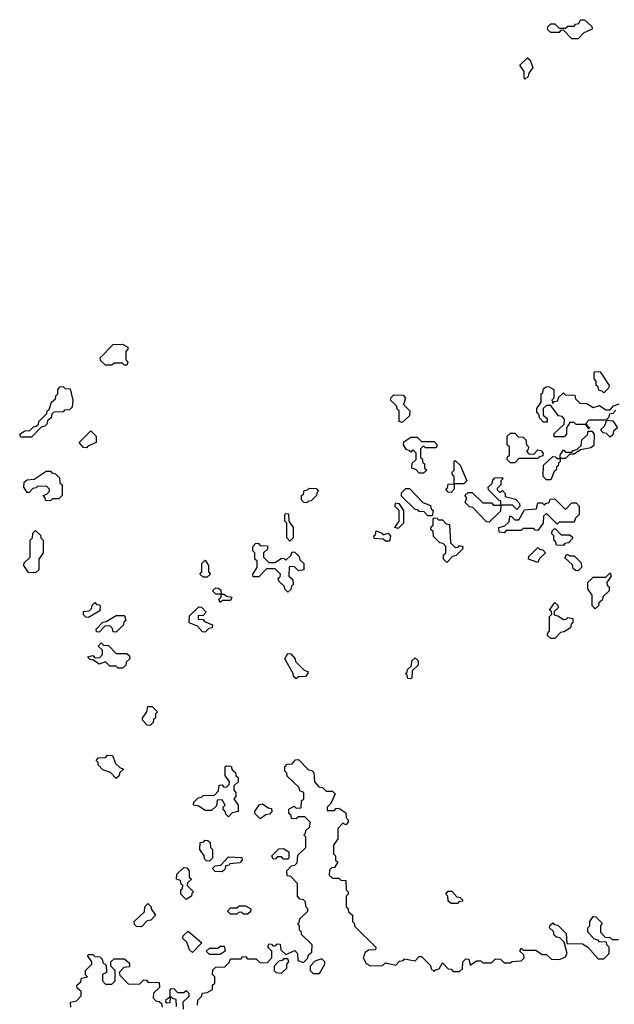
# Model space of a CAD drawing. Extents: x 2776963 to 2884430, y 684484 to 829250.
# Tile 151 of 256: x 2807710 to 2810515, y 802685 to 807330. Entities that reach past the tile are written whole.
import ezdxf

# ---------------------------------------------------------------- set-up
doc = ezdxf.new("R2010")
doc.units = 0

msp = doc.modelspace()

# ---------------------------------------------------------------- linework, layer by layer
at = {"layer": '0CON20XD'}
for points in [[(2810345, 807240), (2810315, 807240), (2810275, 807280), (2810261.7, 807278.3), (2810255, 807270), (2810215, 807270), (2810201.7, 807281.7), (2810200, 807295), (2810215, 807310), (2810235, 807310), (2810255, 807290), (2810285, 807290), (2810295, 807300), (2810325, 807300), (2810331.7, 807308.3), (2810348.3, 807311.7), (2810355, 807330), (2810375, 807330), (2810408.3, 807298.3), (2810410, 807285), (2810371.7, 807268.3), (2810345, 807240)], [(2810095, 807050), (2810090, 807055), (2810090, 807085), (2810070, 807115), (2810105, 807150), (2810118.3, 807138.3), (2810130, 807105), (2810111.7, 807078.3), (2810108.3, 807061.7), (2810095, 807050)], [(2808215, 805700), (2808205, 805700), (2808195, 805710), (2808155, 805710), (2808145, 805700), (2808115, 805700), (2808091.7, 805721.7), (2808090, 805735), (2808151.7, 805798.3), (2808195, 805800), (2808220, 805785), (2808220, 805775), (2808210, 805765), (2808210, 805725), (2808220, 805715), (2808215, 805700)], [(2810465, 805570), (2810458.3, 805578.3), (2810441.7, 805581.7), (2810438.3, 805598.3), (2810430, 805605), (2810430, 805625), (2810420, 805635), (2810420, 805665), (2810425, 805670), (2810448.3, 805668.3), (2810490, 805605), (2810488.3, 805591.7), (2810465, 805570)], [(2807765, 805360), (2807715, 805360), (2807710, 805375), (2807735, 805390), (2807758.3, 805391.7), (2807775, 805410), (2807788.3, 805411.7), (2807798.3, 805421.7), (2807800, 805435), (2807838.3, 805471.7), (2807840, 805485), (2807848.3, 805491.7), (2807860, 805525), (2807878.3, 805541.7), (2807880, 805555), (2807890, 805565), (2807890, 805585), (2807901.7, 805598.3), (2807915, 805600), (2807925, 805590), (2807948.3, 805588.3), (2807960, 805535), (2807958.3, 805501.7), (2807945, 805490), (2807921.7, 805488.3), (2807915, 805480), (2807871.7, 805478.3), (2807861.7, 805468.3), (2807858.3, 805451.7), (2807841.7, 805438.3), (2807838.3, 805421.7), (2807828.3, 805411.7), (2807811.7, 805408.3), (2807765, 805360)], [(2810495, 805360), (2810478.3, 805378.3), (2810461.7, 805381.7), (2810450, 805395), (2810468.3, 805411.7), (2810480, 805440), (2810395, 805440), (2810380, 805425), (2810390, 805410), (2810398.3, 805408.3), (2810395, 805400), (2810380, 805420), (2810335, 805420), (2810325, 805430), (2810305, 805430), (2810290, 805405), (2810290, 805375), (2810278.3, 805361.7), (2810231.7, 805361.7), (2810231.7, 805378.3), (2810278.3, 805421.7), (2810280, 805445), (2810268.3, 805458.3), (2810251.7, 805461.7), (2810215, 805510), (2810195, 805510), (2810180, 805495), (2810180, 805465), (2810198.3, 805448.3), (2810198.3, 805431.7), (2810181.7, 805431.7), (2810161.7, 805451.7), (2810158.3, 805468.3), (2810150, 805475), (2810150, 805495), (2810170, 805525), (2810170, 805565), (2810178.3, 805571.7), (2810181.7, 805588.3), (2810191.7, 805598.3), (2810205, 805600), (2810230, 805585), (2810230, 805545), (2810220, 805535), (2810225, 805520), (2810231.7, 805528.3), (2810248.3, 805531.7), (2810251.7, 805548.3), (2810275, 805570), (2810285, 805560), (2810328.3, 805558.3), (2810331.7, 805541.7), (2810351.7, 805521.7), (2810385, 805520), (2810415, 805500), (2810445, 805510), (2810475, 805490), (2810495, 805490), (2810511.7, 805508.3), (2810538.3, 805518.3)], [(2809515, 805430), (2809500, 805435), (2809500, 805485), (2809491.7, 805491.7), (2809488.3, 805508.3), (2809460, 805535), (2809461.7, 805548.3), (2809475, 805560), (2809518.3, 805558.3), (2809530, 805545), (2809520, 805515), (2809550, 805485), (2809548.3, 805461.7), (2809515, 805430)], [(2810521.7, 805488.3), (2810508.3, 805471.7), (2810491.7, 805468.3), (2810488.3, 805451.7), (2810480, 805445), (2810480, 805440), (2810508.3, 805438.3), (2810530, 805405), (2810511.7, 805388.3), (2810508.3, 805371.7), (2810495, 805360)], [(2808025, 805310), (2808011.7, 805311.7), (2807990, 805335), (2808045, 805390), (2808070, 805365), (2808070, 805335), (2808031.7, 805318.3), (2808025, 805310)], [(2809615, 805190), (2809595, 805190), (2809578.3, 805208.3), (2809560, 805215), (2809561.7, 805238.3), (2809580, 805255), (2809580, 805285), (2809565, 805300), (2809555, 805290), (2809548.3, 805298.3), (2809535, 805300), (2809520, 805325), (2809521.7, 805338.3), (2809555, 805360), (2809585, 805360), (2809605, 805340), (2809665, 805340), (2809680, 805325), (2809675, 805310), (2809625, 805310), (2809615, 805320), (2809600, 805305), (2809600, 805265), (2809608.3, 805258.3), (2809611.7, 805241.7), (2809620, 805235), (2809620, 805215), (2809630, 805205), (2809615, 805190)], [(2810045, 805240), (2810025, 805240), (2810010, 805255), (2810011.7, 805268.3), (2810020, 805275), (2810020, 805315), (2810010, 805325), (2810010, 805365), (2810025, 805380), (2810045, 805380), (2810061.7, 805361.7), (2810085, 805360), (2810098.3, 805348.3), (2810100, 805325), (2810110, 805315), (2810108.3, 805301.7), (2810100, 805295), (2810111.7, 805281.7), (2810135, 805280), (2810155, 805300), (2810168.3, 805298.3), (2810180, 805285), (2810178.3, 805271.7), (2810161.7, 805268.3), (2810155, 805260), (2810065, 805260), (2810045, 805240)], [(2810215, 805160), (2810195, 805160), (2810180, 805175), (2810181.7, 805228.3), (2810225, 805270), (2810238.3, 805268.3), (2810245, 805260), (2810260, 805260), (2810260, 805275), (2810275, 805300), (2810285, 805290), (2810315, 805290), (2810321.7, 805298.3), (2810338.3, 805301.7), (2810358.3, 805321.7), (2810361.7, 805348.3), (2810388.3, 805371.7), (2810391.7, 805388.3), (2810408.3, 805388.3), (2810420, 805375), (2810418.3, 805321.7), (2810405, 805310), (2810355, 805300), (2810325, 805280), (2810305, 805280), (2810285, 805260), (2810260, 805260), (2810260, 805245), (2810251.7, 805238.3), (2810250, 805225), (2810241.7, 805218.3), (2810240, 805205), (2810231.7, 805198.3), (2810215, 805160)], [(2809745, 805100), (2809731.7, 805101.7), (2809720, 805115), (2809728.3, 805121.7), (2809731.7, 805138.3), (2809760, 805140), (2809760, 805175), (2809751.7, 805181.7), (2809750, 805195), (2809760, 805205), (2809760, 805245), (2809765, 805250), (2809788.3, 805228.3), (2809820, 805155), (2809805, 805140), (2809760, 805140), (2809760, 805115), (2809745, 805100)], [(2807855, 805060), (2807831.7, 805061.7), (2807830, 805075), (2807820, 805085), (2807838.3, 805091.7), (2807850, 805105), (2807850, 805115), (2807838.3, 805128.3), (2807795, 805130), (2807788.3, 805121.7), (2807771.7, 805118.3), (2807755, 805100), (2807745, 805100), (2807730, 805125), (2807731.7, 805148.3), (2807745, 805160), (2807778.3, 805161.7), (2807835, 805200), (2807855, 805200), (2807861.7, 805191.7), (2807878.3, 805188.3), (2807898.3, 805168.3), (2807900, 805145), (2807910, 805135), (2807910, 805085), (2807895, 805070), (2807865, 805070), (2807855, 805060)], [(2809925, 804960), (2809911.7, 804961.7), (2809848.3, 805028.3), (2809831.7, 805031.7), (2809811.7, 805051.7), (2809820, 805075), (2809810, 805085), (2809825, 805100), (2809845, 805100), (2809895, 805050), (2809935, 805050), (2809945, 805040), (2809980, 805040), (2809980, 805060), (2809971.7, 805061.7), (2809921.7, 805111.7), (2809920, 805125), (2809938.3, 805141.7), (2809941.7, 805158.3), (2809951.7, 805168.3), (2809985, 805170), (2809990, 805165), (2809980, 805155), (2809980, 805135), (2809961.7, 805118.3), (2809961.7, 805111.7), (2809975, 805100), (2809988.3, 805108.3), (2810000, 805095), (2810000, 805080), (2810048.3, 805068.3), (2810068.3, 805048.3), (2810070, 805035), (2810055, 805020), (2810035, 805040), (2809980, 805040), (2809978.3, 805011.7), (2809925, 804960)], [(2809065, 805050), (2809051.7, 805051.7), (2809040, 805065), (2809040, 805085), (2809048.3, 805091.7), (2809051.7, 805108.3), (2809068.3, 805111.7), (2809075, 805120), (2809108.3, 805118.3), (2809120, 805105), (2809111.7, 805098.3), (2809110, 805085), (2809085, 805060), (2809071.7, 805058.3), (2809065, 805050)], [(2809655, 804990), (2809635, 804990), (2809618.3, 805008.3), (2809595, 805010), (2809588.3, 805018.3), (2809575, 805020), (2809511.7, 805081.7), (2809511.7, 805098.3), (2809531.7, 805118.3), (2809548.3, 805118.3), (2809611.7, 805051.7), (2809648.3, 805038.3), (2809651.7, 805021.7), (2809660, 805015), (2809655, 804990)], [(2809495, 804930), (2809480, 804935), (2809500, 804965), (2809500, 805015), (2809480, 805035), (2809485, 805050), (2809498.3, 805048.3), (2809520, 805015), (2809520, 804955), (2809495, 804930)], [(2809995, 804910), (2809971.7, 804911.7), (2809970, 804935), (2809998.3, 804941.7), (2810018.3, 804961.7), (2810021.7, 804988.3), (2810028.3, 804988.3), (2810045, 804970), (2810065, 804970), (2810091.7, 805018.3), (2810148.3, 805021.7), (2810155, 805050), (2810175, 805050), (2810185, 805040), (2810191.7, 805048.3), (2810208.3, 805051.7), (2810211.7, 805068.3), (2810235, 805070), (2810285, 805020), (2810315, 805050), (2810335, 805050), (2810350, 805035), (2810350, 804995), (2810331.7, 804978.3), (2810325, 804960), (2810255, 804960), (2810245, 804950), (2810195, 805000), (2810181.7, 804988.3), (2810180, 804955), (2810155, 804920), (2810141.7, 804921.7), (2810135, 804930), (2810085, 804930), (2810075, 804920), (2810005, 804920), (2809995, 804910)], [(2808985, 804870), (2808970, 804885), (2808970, 804955), (2808960, 804965), (2808960, 804995), (2808965, 805000), (2808978.3, 804998.3), (2808980, 804965), (2809000, 804935), (2809000, 804885), (2808985, 804870)], [(2809725, 804770), (2809710, 804785), (2809710, 804805), (2809720, 804815), (2809720, 804845), (2809708.3, 804858.3), (2809691.7, 804861.7), (2809661.7, 804891.7), (2809660, 804915), (2809650, 804925), (2809651.7, 804938.3), (2809660, 804945), (2809660, 804975), (2809665, 804980), (2809678.3, 804978.3), (2809685, 804970), (2809705, 804970), (2809721.7, 804951.7), (2809738.3, 804948.3), (2809741.7, 804861.7), (2809765, 804840), (2809778.3, 804841.7), (2809785, 804850), (2809800, 804845), (2809798.3, 804831.7), (2809768.3, 804801.7), (2809751.7, 804798.3), (2809725, 804770)], [(2807785, 804720), (2807751.7, 804721.7), (2807730, 804755), (2807731.7, 804768.3), (2807760, 804795), (2807760, 804875), (2807770, 804885), (2807771.7, 804908.3), (2807785, 804920), (2807808.3, 804898.3), (2807810, 804885), (2807820, 804875), (2807820, 804815), (2807800, 804785), (2807800, 804735), (2807785, 804720)], [(2809455, 804870), (2809435, 804870), (2809425, 804880), (2809381.7, 804881.7), (2809380, 804895), (2809388.3, 804901.7), (2809391.7, 804918.3), (2809418.3, 804908.3), (2809425, 804900), (2809448.3, 804908.3), (2809460, 804895), (2809455, 804870)], [(2810275, 804850), (2810241.7, 804851.7), (2810238.3, 804868.3), (2810230, 804875), (2810230, 804895), (2810220, 804905), (2810221.7, 804918.3), (2810231.7, 804928.3), (2810238.3, 804928.3), (2810265, 804900), (2810305, 804900), (2810318.3, 804888.3), (2810318.3, 804881.7), (2810298.3, 804861.7), (2810281.7, 804858.3), (2810275, 804850)], [(2808975, 804630), (2808961.7, 804641.7), (2808958.3, 804658.3), (2808931.7, 804681.7), (2808930, 804695), (2808938.3, 804701.7), (2808940, 804715), (2808915, 804740), (2808875, 804740), (2808838.3, 804701.7), (2808811.7, 804701.7), (2808810, 804715), (2808830, 804745), (2808830, 804775), (2808820, 804785), (2808820, 804815), (2808810, 804825), (2808810, 804845), (2808821.7, 804858.3), (2808835, 804860), (2808845, 804850), (2808878.3, 804848.3), (2808878.3, 804831.7), (2808860, 804815), (2808860, 804795), (2808885, 804770), (2808915, 804770), (2808945, 804790), (2808958.3, 804788.3), (2808965, 804780), (2808988.3, 804801.7), (2808995, 804820), (2809008.3, 804818.3), (2809028.3, 804798.3), (2809031.7, 804781.7), (2809050, 804765), (2809050, 804735), (2809025, 804730), (2809005, 804750), (2808981.7, 804748.3), (2808980, 804705), (2808998.3, 804688.3), (2809000, 804665), (2808991.7, 804658.3), (2808988.3, 804641.7), (2808975, 804630)], [(2810155, 804770), (2810110, 804785), (2810111.7, 804798.3), (2810155, 804840), (2810161.7, 804831.7), (2810178.3, 804828.3), (2810190, 804815), (2810161.7, 804788.3), (2810155, 804770)], [(2810345, 804730), (2810331.7, 804731.7), (2810321.7, 804741.7), (2810318.3, 804758.3), (2810281.7, 804791.7), (2810291.7, 804808.3), (2810305, 804800), (2810325, 804800), (2810358.3, 804768.3), (2810360, 804745), (2810345, 804730)], [(2808595, 804700), (2808575, 804700), (2808560, 804715), (2808570, 804725), (2808570, 804765), (2808585, 804780), (2808600, 804755), (2808600, 804725), (2808610, 804715), (2808595, 804700)], [(2810425, 804550), (2810410, 804565), (2810410, 804615), (2810390, 804645), (2810390, 804675), (2810415, 804700), (2810475, 804700), (2810495, 804720), (2810500, 804705), (2810480, 804675), (2810481.7, 804661.7), (2810490, 804655), (2810490, 804635), (2810461.7, 804608.3), (2810458.3, 804591.7), (2810441.7, 804578.3), (2810440, 804565), (2810425, 804550)], [(2808655, 804580), (2808650, 804595), (2808660, 804605), (2808660, 804620), (2808635, 804620), (2808620, 804635), (2808635, 804650), (2808648.3, 804648.3), (2808658.3, 804638.3), (2808660, 804620), (2808675, 804620), (2808685, 804610), (2808710, 804605), (2808705, 804590), (2808665, 804590), (2808655, 804580)], [(2808035, 804510), (2808021.7, 804511.7), (2808011.7, 804521.7), (2808011.7, 804538.3), (2808038.3, 804541.7), (2808048.3, 804551.7), (2808051.7, 804568.3), (2808065, 804580), (2808071.7, 804571.7), (2808085, 804570), (2808090, 804565), (2808088.3, 804541.7), (2808035, 804510)], [(2810235, 804410), (2810215, 804410), (2810200, 804425), (2810200, 804435), (2810210, 804445), (2810210, 804515), (2810220, 804525), (2810218.3, 804538.3), (2810210, 804545), (2810235, 804580), (2810248.3, 804568.3), (2810250, 804555), (2810231.7, 804538.3), (2810231.7, 804521.7), (2810248.3, 804518.3), (2810275, 804500), (2810288.3, 804501.7), (2810295, 804510), (2810320, 804505), (2810320, 804485), (2810311.7, 804478.3), (2810308.3, 804461.7), (2810278.3, 804441.7), (2810261.7, 804438.3), (2810235, 804410)], [(2808165, 804440), (2808151.7, 804441.7), (2808148.3, 804458.3), (2808135, 804470), (2808111.7, 804468.3), (2808085, 804440), (2808071.7, 804441.7), (2808070, 804455), (2808101.7, 804488.3), (2808118.3, 804491.7), (2808165, 804520), (2808205, 804520), (2808210, 804495), (2808201.7, 804488.3), (2808200, 804475), (2808165, 804440)], [(2808585, 804440), (2808571.7, 804441.7), (2808548.3, 804468.3), (2808510, 804485), (2808511.7, 804518.3), (2808555, 804560), (2808568.3, 804558.3), (2808590, 804535), (2808575, 804520), (2808551.7, 804518.3), (2808551.7, 804501.7), (2808575, 804500), (2808581.7, 804491.7), (2808620, 804475), (2808618.3, 804461.7), (2808601.7, 804458.3), (2808585, 804440)], [(2808195, 804270), (2808175, 804270), (2808165, 804280), (2808135, 804280), (2808115, 804300), (2808085, 804290), (2808058.3, 804308.3), (2808041.7, 804311.7), (2808030, 804325), (2808055, 804330), (2808065, 804320), (2808088.3, 804321.7), (2808100, 804335), (2808100, 804355), (2808080, 804375), (2808095, 804390), (2808105, 804380), (2808128.3, 804378.3), (2808165, 804340), (2808215, 804340), (2808228.3, 804328.3), (2808230, 804315), (2808211.7, 804298.3), (2808210, 804285), (2808195, 804270)], [(2809015, 804220), (2809001.7, 804231.7), (2809000, 804245), (2808960, 804315), (2808975, 804340), (2808988.3, 804338.3), (2809010, 804315), (2809011.7, 804301.7), (2809051.7, 804261.7), (2809070, 804255), (2809070, 804245), (2809058.3, 804231.7), (2809025, 804230), (2809015, 804220)], [(2809555, 804220), (2809541.7, 804221.7), (2809538.3, 804238.3), (2809530, 804245), (2809538.3, 804251.7), (2809540, 804265), (2809558.3, 804281.7), (2809560, 804305), (2809575, 804320), (2809590, 804305), (2809590, 804285), (2809561.7, 804258.3), (2809560, 804225), (2809555, 804220)], [(2808325, 804000), (2808311.7, 804001.7), (2808290, 804025), (2808290, 804035), (2808310, 804065), (2808315, 804090), (2808335, 804090), (2808360, 804065), (2808350, 804055), (2808350, 804035), (2808341.7, 804028.3), (2808340, 804015), (2808325, 804000)], [(2808165, 803750), (2808138.3, 803778.3), (2808101.7, 803791.7), (2808080, 803815), (2808080, 803825), (2808070, 803835), (2808081.7, 803848.3), (2808115, 803850), (2808125, 803860), (2808148.3, 803858.3), (2808161.7, 803821.7), (2808181.7, 803801.7), (2808200, 803795), (2808181.7, 803778.3), (2808178.3, 803761.7), (2808165, 803750)], [(2809031.7, 803181.7), (2809020, 803195), (2809020, 803255), (2808988.3, 803288.3), (2808971.7, 803291.7), (2808970, 803315), (2808991.7, 803338.3), (2809008.3, 803341.7), (2809018.3, 803351.7), (2809021.7, 803388.3), (2809060, 803425), (2809060, 803475), (2809050, 803485), (2809058.3, 803491.7), (2809060, 803505), (2809078.3, 803521.7), (2809080, 803545), (2809055, 803570), (2809025, 803570), (2809015, 803560), (2808991.7, 803561.7), (2808990, 803575), (2808980, 803585), (2808980, 803605), (2809005, 803620), (2809015, 803610), (2809038.3, 803611.7), (2809040, 803645), (2809050, 803655), (2809050, 803685), (2809031.7, 803691.7), (2809028.3, 803708.3), (2808971.7, 803761.7), (2808970, 803775), (2808960, 803785), (2808960, 803805), (2808971.7, 803818.3), (2808995, 803820), (2809011.7, 803838.3), (2809025, 803840), (2809071.7, 803791.7), (2809088.3, 803788.3), (2809098.3, 803778.3), (2809100, 803735), (2809121.7, 803711.7), (2809138.3, 803708.3), (2809155, 803690), (2809185, 803690), (2809198.3, 803678.3), (2809178.3, 803631.7), (2809160, 803615), (2809160, 803600), (2809195, 803600), (2809201.7, 803608.3), (2809215, 803610), (2809248.3, 803588.3), (2809250, 803565), (2809260, 803555), (2809260, 803545), (2809248.3, 803531.7), (2809235, 803540), (2809210, 803515), (2809210, 803465), (2809190, 803435), (2809190, 803395), (2809200, 803385), (2809200, 803365), (2809210, 803355), (2809195, 803330), (2809181.7, 803328.3), (2809171.7, 803318.3), (2809170, 803295), (2809185, 803280), (2809215, 803280), (2809225, 803270), (2809248.3, 803268.3), (2809250, 803225), (2809260, 803215), (2809260, 803205), (2809250, 803195), (2809250, 803145), (2809258.3, 803138.3), (2809261.7, 803121.7), (2809280, 803105), (2809280, 803075), (2809288.3, 803068.3), (2809291.7, 803051.7), (2809390, 802955), (2809388.3, 802941.7), (2809355, 802940), (2809340, 802930), (2809330, 802905), (2809345, 802877.5), (2809365, 802866.7), (2809421.7, 802868.3), (2809435, 802880), (2809485, 802870), (2809501.7, 802888.3), (2809518.3, 802891.7), (2809525, 802900), (2809575, 802890), (2809595, 802910), (2809605, 802910), (2809648.3, 802868.3), (2809651.7, 802851.7), (2809665, 802840), (2809671.7, 802848.3), (2809688.3, 802851.7), (2809705, 802880), (2809731.7, 802851.7), (2809745, 802850), (2809755, 802840), (2809785, 802840), (2809798.3, 802851.7), (2809800, 802885), (2809815, 802900), (2809828.3, 802898.3), (2809835, 802870), (2809865, 802890), (2809885, 802890), (2809895, 802880), (2809935, 802880), (2809955, 802900), (2809978.3, 802898.3), (2809995, 802880), (2810025, 802880), (2810033, 802887), (2810051.7, 802888.3), (2810075, 802890), (2810090, 802905), (2810088.3, 802918.3), (2810070, 802935), (2810075, 802950), (2810085, 802940), (2810145, 802940), (2810175, 802920), (2810195, 802920), (2810218.3, 802898.3), (2810255, 802896.2), (2810283.3, 802906.7), (2810292.5, 802925), (2810278.3, 802978.3), (2810258.3, 802998.3), (2810241.7, 803001.7), (2810231.7, 803011.7), (2810228.3, 803028.3), (2810210, 803045), (2810211.7, 803058.3), (2810225, 803070), (2810231.7, 803061.7), (2810248.3, 803058.3), (2810288.3, 803018.3), (2810291.7, 802971.7), (2810365, 802970), (2810390, 802955), (2810439.5, 802899.5), (2810465, 802900), (2810490, 802925), (2810490, 802955), (2810480, 802965), (2810478.3, 802978.3), (2810445, 802980), (2810438.3, 802988.3), (2810421.7, 802991.7), (2810390, 803025), (2810390, 803045), (2810400, 803055), (2810400, 803075), (2810415, 803100), (2810428.3, 803098.3), (2810458.3, 803068.3), (2810450, 803055), (2810450, 803025), (2810471.7, 803001.7), (2810495, 803000), (2810505, 802990), (2810535, 802990)], [(2808695, 803570), (2808681.7, 803581.7), (2808680, 803595), (2808670, 803605), (2808670, 803615), (2808680, 803625), (2808665, 803650), (2808641.7, 803648.3), (2808638.3, 803621.7), (2808615, 803600), (2808585, 803600), (2808555, 803620), (2808530, 803625), (2808531.7, 803638.3), (2808551.7, 803658.3), (2808568.3, 803661.7), (2808575, 803670), (2808628.3, 803671.7), (2808648.3, 803691.7), (2808651.7, 803718.3), (2808665, 803720), (2808671.7, 803711.7), (2808685, 803710), (2808698.3, 803721.7), (2808700, 803735), (2808680, 803765), (2808680, 803805), (2808685, 803810), (2808708.3, 803808.3), (2808711.7, 803791.7), (2808728.3, 803778.3), (2808730, 803765), (2808740, 803755), (2808740, 803735), (2808720, 803715), (2808720, 803695), (2808730, 803685), (2808730, 803665), (2808720, 803655), (2808740, 803625), (2808740, 803595), (2808711.7, 803588.3), (2808695, 803570)], [(2808845, 803560), (2808820, 803585), (2808820, 803595), (2808841.7, 803628.3), (2808855, 803630), (2808881.7, 803611.7), (2808898.3, 803608.3), (2808900, 803595), (2808888.3, 803581.7), (2808871.7, 803578.3), (2808845, 803560)], [(2808605, 803360), (2808591.7, 803361.7), (2808581.7, 803371.7), (2808580, 803385), (2808560, 803415), (2808561.7, 803448.3), (2808578.3, 803451.7), (2808585, 803460), (2808598.3, 803458.3), (2808608.3, 803448.3), (2808610, 803425), (2808620, 803415), (2808620, 803375), (2808605, 803360)], [(2808975, 803370), (2808955, 803370), (2808945, 803380), (2808925, 803380), (2808918.3, 803371.7), (2808905, 803370), (2808900, 803385), (2808931.7, 803418.3), (2808955, 803420), (2808980, 803405), (2808980, 803375), (2808975, 803370)], [(2808665, 803310), (2808631.7, 803311.7), (2808620, 803325), (2808631.7, 803338.3), (2808658.3, 803341.7), (2808695, 803380), (2808758.3, 803378.3), (2808760, 803365), (2808748.3, 803351.7), (2808701.7, 803348.3), (2808698.3, 803341.7), (2808681.7, 803338.3), (2808678.3, 803321.7), (2808665, 803310)], [(2808495, 803180), (2808470, 803205), (2808470, 803225), (2808478.3, 803231.7), (2808480, 803245), (2808471.7, 803251.7), (2808468.3, 803268.3), (2808450, 803275), (2808451.7, 803298.3), (2808485, 803330), (2808498.3, 803328.3), (2808510, 803315), (2808510, 803285), (2808520, 803275), (2808501.7, 803258.3), (2808500, 803245), (2808530, 803215), (2808521.7, 803208.3), (2808520, 803195), (2808495, 803180)], [(2809775, 803160), (2809745, 803160), (2809731.7, 803171.7), (2809730, 803195), (2809720, 803205), (2809731.7, 803218.3), (2809748.3, 803218.3), (2809771.7, 803191.7), (2809788.3, 803188.3), (2809798.3, 803178.3), (2809798.3, 803171.7), (2809781.7, 803168.3), (2809775, 803160)], [(2808548.3, 802681.7), (2808550, 802705), (2808568.3, 802721.7), (2808571.7, 802738.3), (2808595, 802740), (2808620, 802755), (2808620, 802775), (2808630, 802785), (2808630, 802815), (2808620, 802825), (2808621.7, 802848.3), (2808635, 802860), (2808678.3, 802861.7), (2808698.3, 802881.7), (2808705, 802900), (2808755, 802900), (2808761.7, 802908.3), (2808775, 802910), (2808785, 802900), (2808825, 802900), (2808845, 802880), (2808878.3, 802881.7), (2808900, 802905), (2808900, 802935), (2808880, 802955), (2808885, 802970), (2808898.3, 802968.3), (2808905, 802960), (2808918.3, 802961.7), (2808925, 802970), (2808938.3, 802968.3), (2808941.7, 802941.7), (2808965, 802920), (2809008.3, 802938.3), (2809020, 802925), (2809021.7, 802891.7), (2809048.3, 802881.7), (2809068.3, 802901.7), (2809071.7, 802918.3), (2809088.3, 802931.7), (2809090, 802965), (2809040, 803015), (2809040, 803025), (2809030, 803035), (2809030, 803055), (2809020, 803065), (2809028.3, 803071.7), (2809031.7, 803088.3), (2809070, 803125), (2809070, 803135), (2809060, 803145), (2809058.3, 803168.3), (2809048.3, 803178.3), (2809031.7, 803181.7)], [(2808285, 803050), (2808261.7, 803051.7), (2808251.7, 803061.7), (2808250, 803075), (2808298.3, 803121.7), (2808300, 803145), (2808315, 803160), (2808330, 803145), (2808330, 803135), (2808350, 803105), (2808328.3, 803081.7), (2808311.7, 803078.3), (2808285, 803050)], [(2808785, 803110), (2808765, 803110), (2808755, 803120), (2808741.7, 803118.3), (2808735, 803110), (2808705, 803110), (2808690, 803125), (2808705, 803140), (2808735, 803140), (2808745, 803150), (2808775, 803150), (2808800, 803135), (2808798.3, 803121.7), (2808785, 803110)], [(2808525, 802930), (2808511.7, 802941.7), (2808498.3, 802978.3), (2808480, 802995), (2808481.7, 803008.3), (2808505, 803030), (2808570, 802975), (2808525, 802930)], [(2808655, 802920), (2808605, 802920), (2808590, 802935), (2808605, 802950), (2808645, 802950), (2808655, 802960), (2808675, 802960), (2808680, 802935), (2808655, 802920)], [(2807951.7, 802671.7), (2807950, 802695), (2807978.3, 802701.7), (2808000, 802725), (2808000, 802745), (2807981.7, 802761.7), (2807980, 802775), (2807998.3, 802791.7), (2808001.7, 802808.3), (2808030, 802815), (2808020, 802825), (2808020, 802845), (2808050, 802875), (2808050, 802885), (2808030, 802915), (2808035, 802920), (2808055, 802920), (2808065, 802910), (2808088.3, 802908.3), (2808098.3, 802898.3), (2808101.7, 802881.7), (2808118.3, 802868.3), (2808120, 802835), (2808100, 802825), (2808100, 802795), (2808115, 802780), (2808145, 802780), (2808160, 802795), (2808160, 802845), (2808140, 802865), (2808140, 802885), (2808155, 802900), (2808205, 802900), (2808228.3, 802878.3), (2808228.3, 802861.7), (2808201.7, 802858.3), (2808180, 802835), (2808181.7, 802821.7), (2808221.7, 802781.7), (2808275, 802780), (2808295, 802800), (2808308.3, 802798.3), (2808315, 802790), (2808368.3, 802788.3), (2808370, 802765), (2808341.7, 802738.3), (2808340, 802715), (2808351.7, 802701.7), (2808368.3, 802698.3), (2808378.3, 802688.3), (2808381.7, 802671.7)], [(2808945, 802832.5), (2808970, 802855), (2808970, 802875), (2808980, 802885), (2808975, 802900), (2808955, 802900), (2808948.3, 802891.7), (2808931.7, 802888.3), (2808910, 802865), (2808910, 802845), (2808920, 802835), (2808945, 802832.5)], [(2809125, 802830), (2809150, 802875), (2809150, 802885), (2809135, 802900), (2809101.7, 802888.3), (2809080, 802865), (2809080, 802845), (2809095, 802830), (2809125, 802830)], [(2808450, 802675), (2808448.3, 802708.3), (2808431.7, 802711.7), (2808425, 802720), (2808420, 802720), (2808418.3, 802691.7), (2808405, 802690), (2808400, 802695), (2808401.7, 802708.3), (2808420, 802720), (2808420, 802755), (2808425, 802760), (2808438.3, 802758.3), (2808455, 802740), (2808485, 802740), (2808495, 802750), (2808508.3, 802738.3), (2808508.3, 802721.7), (2808480, 802695), (2808481.7, 802661.7)]]:
    msp.add_lwpolyline(points, dxfattribs=at)

doc.saveas('drawing.dxf')
